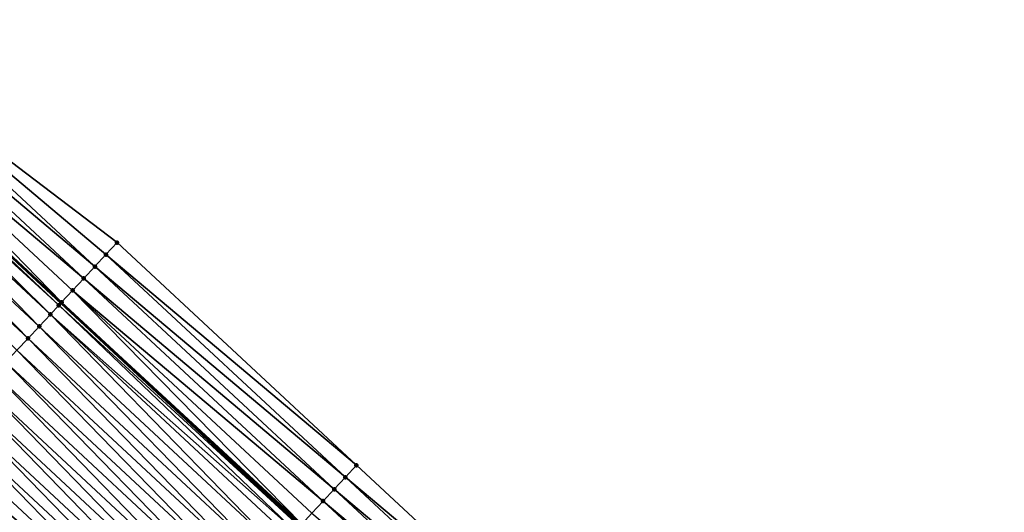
# Model space of a CAD drawing. Header units: feet. Extents: x 2017424 to 2024169, y 808042 to 818730.
# Tile 191 of 256: x 2019266 to 2019326, y 817157 to 817187. Entities that reach past the tile are written whole.
import ezdxf

# ---------------------------------------------------------------- set-up
doc = ezdxf.new("R2010")
doc.units = ezdxf.units.FT
doc.header["$MEASUREMENT"] = 0
for name, color, linetype, lineweight in [('EP_Travel Lane', 172, 'Continuous', 53), ('NB-Road Shots', 141, 'Continuous', 100), ('NB-Road X-Section', 40, 'Continuous', 13)]:
    doc.layers.add(name, color=color, linetype=linetype, lineweight=lineweight)
doc.layers.add('I-77-MM15-17_NB-Surface-BORDER', color=7, linetype='Continuous')
doc.layers.add('I-77-MM15-17_NB-Surface-TIN', color=7, linetype='Continuous')

msp = doc.modelspace()

# ---------------------------------------------------------------- linework, layer by layer
at = {"layer": 'EP_Travel Lane'}
msp.add_polyline3d([(2019194.609704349, 817237.3771864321, 260.867438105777), (2019209.347330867, 817223.8577270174, 260.7043416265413), (2019224.085712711, 817210.3605502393, 260.5329268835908), (2019238.842179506, 817196.8615576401, 260.3779006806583), (2019253.65140556, 817183.300408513, 260.2846762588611), (2019268.297263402, 817169.6808308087, 260.2057874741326), (2019282.943041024, 817156.0613277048, 260.1039300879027), (2019297.589915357, 817142.4661626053, 259.9925792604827), (2019312.258074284, 817128.8709844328, 259.8651264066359), (2019326.939267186, 817115.2231683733, 259.7167376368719), (2019341.465615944, 817101.3745356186, 259.5465178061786), (2019355.974300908, 817087.6093301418, 259.4132339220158)], dxfattribs=at)
at = {"layer": 'I-77-MM15-17_NB-Surface-BORDER', "color": 3, "linetype": 'Continuous', "lineweight": -3}
msp.add_polyline3d([(2019196.653826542, 817239.606620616, 260.7764798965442), (2019211.391404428, 817226.0872090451, 260.6052390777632), (2019226.801532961, 817213.3307927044, 260.3974846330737), (2019240.208495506, 817198.3557167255, 260.3244507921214), (2019255.711206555, 817185.516041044, 260.1964440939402), (2019271.718848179, 817173.3612359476, 260.0642393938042), (2019286.364578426, 817159.741781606, 259.9481460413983), (2019301.005035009, 817146.1523424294, 259.829885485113), (2019314.993519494, 817131.8236445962, 259.7240624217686), (2019329.022080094, 817117.4505027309, 259.6207692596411), (2019343.617691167, 817103.643969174, 259.4706225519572), (2019357.439061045, 817089.1539388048, 259.3640873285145)], dxfattribs=at)
at = {"layer": 'I-77-MM15-17_NB-Surface-TIN', "color": 128, "linetype": 'Continuous', "lineweight": -3}
for points in [[(2019270.357082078, 817171.8964516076, 260.1219450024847), (2019255.711206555, 817185.516041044, 260.1964440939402), (2019255.030339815, 817184.7836337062, 260.2299668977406)], [(2019270.357082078, 817171.8964516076, 260.1219450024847), (2019271.03795341, 817172.6288546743, 260.089737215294), (2019255.711206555, 817185.516041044, 260.1964440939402)], [(2019271.03795341, 817172.6288546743, 260.089737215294), (2019271.718848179, 817173.3612359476, 260.0642393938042), (2019255.711206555, 817185.516041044, 260.1964440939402)], [(2019269.676216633, 817171.1640430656, 260.1558385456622), (2019255.030339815, 817184.7836337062, 260.2299668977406), (2019254.349474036, 817184.0512254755, 260.2637645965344)], [(2019269.676216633, 817171.1640430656, 260.1558385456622), (2019270.357082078, 817171.8964516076, 260.1219450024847), (2019255.030339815, 817184.7836337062, 260.2299668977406)], [(2019268.320390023, 817169.7056988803, 260.2059623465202), (2019254.349474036, 817184.0512254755, 260.2637645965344), (2019253.668562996, 817183.3188593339, 260.2846035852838)], [(2019268.320390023, 817169.7056988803, 260.2059623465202), (2019268.995345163, 817170.4316401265, 260.1880070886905), (2019254.349474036, 817184.0512254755, 260.2637645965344)], [(2019268.995345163, 817170.4316401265, 260.1880070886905), (2019269.676216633, 817171.1640430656, 260.1558385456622), (2019254.349474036, 817184.0512254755, 260.2637645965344)], [(2019267.633372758, 817168.9670476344, 260.1866449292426), (2019253.404569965, 817183.034991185, 260.2820724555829), (2019253.065919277, 817182.6709013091, 260.2707377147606)], [(2019268.150397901, 817169.5229084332, 260.2043623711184), (2019253.615684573, 817183.2619947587, 260.284827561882), (2019253.404569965, 817183.034991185, 260.2820724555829)], [(2019267.633372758, 817168.9670476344, 260.1866449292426), (2019268.150397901, 817169.5229084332, 260.2043623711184), (2019253.404569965, 817183.034991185, 260.2820724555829)], [(2019253.615684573, 817183.2619947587, 260.284827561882), (2019268.297263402, 817169.6808308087, 260.2057874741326), (2019253.65140556, 817183.300408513, 260.2846762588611)], [(2019268.150397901, 817169.5229084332, 260.2043623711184), (2019268.297263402, 817169.6808308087, 260.2057874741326), (2019253.615684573, 817183.2619947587, 260.284827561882)], [(2019253.668562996, 817183.3188593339, 260.2846035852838), (2019253.65140556, 817183.300408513, 260.2846762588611), (2019268.297263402, 817169.6808308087, 260.2057874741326)], [(2019268.314424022, 817169.6992833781, 260.2059539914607), (2019253.668562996, 817183.3188593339, 260.2846035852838), (2019268.297263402, 817169.6808308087, 260.2057874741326)], [(2019268.314424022, 817169.6992833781, 260.2059539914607), (2019268.320390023, 817169.7056988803, 260.2059623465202), (2019253.668562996, 817183.3188593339, 260.2846035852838)], [(2019266.952310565, 817168.2348220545, 260.1642065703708), (2019252.987520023, 817182.5866158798, 260.2676684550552), (2019252.306452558, 817181.8543952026, 260.2437206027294)], [(2019267.633372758, 817168.9670476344, 260.1866449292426), (2019253.065919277, 817182.6709013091, 260.2707377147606), (2019252.987520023, 817182.5866158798, 260.2676684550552)], [(2019266.952310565, 817168.2348220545, 260.1642065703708), (2019267.633372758, 817168.9670476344, 260.1866449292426), (2019252.987520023, 817182.5866158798, 260.2676684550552)], [(2019266.271252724, 817167.5025924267, 260.1430144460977), (2019252.306452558, 817181.8543952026, 260.2437206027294), (2019251.625393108, 817181.1221670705, 260.2220680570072)], [(2019266.271252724, 817167.5025924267, 260.1430144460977), (2019266.952310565, 817168.2348220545, 260.1642065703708), (2019252.306452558, 817181.8543952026, 260.2437206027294)], [(2019265.59020826, 817166.770350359, 260.125652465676), (2019266.271252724, 817167.5025924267, 260.1430144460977), (2019251.625393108, 817181.1221670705, 260.2220680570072)], [(2019286.364578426, 817159.741781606, 259.9481460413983), (2019271.718848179, 817173.3612359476, 260.0642393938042), (2019271.03795341, 817172.6288546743, 260.089737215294)], [(2019285.683700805, 817159.0093843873, 259.9785533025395), (2019271.03795341, 817172.6288546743, 260.089737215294), (2019270.357082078, 817171.8964516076, 260.1219450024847)], [(2019285.683700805, 817159.0093843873, 259.9785533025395), (2019286.364578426, 817159.741781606, 259.9481460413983), (2019271.03795341, 817172.6288546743, 260.089737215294)], [(2019285.002846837, 817158.2769651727, 260.0157328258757), (2019270.357082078, 817171.8964516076, 260.1219450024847), (2019269.676216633, 817171.1640430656, 260.1558385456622)], [(2019285.002846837, 817158.2769651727, 260.0157328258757), (2019285.683700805, 817159.0093843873, 259.9785533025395), (2019270.357082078, 817171.8964516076, 260.1219450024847)], [(2019284.32199707, 817157.5445420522, 260.0541149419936), (2019269.676216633, 817171.1640430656, 260.1558385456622), (2019268.995345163, 817170.4316401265, 260.1880070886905)], [(2019284.32199707, 817157.5445420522, 260.0541149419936), (2019285.002846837, 817158.2769651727, 260.0157328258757), (2019269.676216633, 817171.1640430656, 260.1558385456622)], [(2019283.014370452, 817156.1380293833, 260.1043133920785), (2019268.995345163, 817170.4316401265, 260.1880070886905), (2019268.320390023, 817169.7056988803, 260.2059623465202)], [(2019283.014370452, 817156.1380293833, 260.1043133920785), (2019283.64113016, 817156.8121348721, 260.0875892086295), (2019268.995345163, 817170.4316401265, 260.1880070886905)], [(2019283.64113016, 817156.8121348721, 260.0875892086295), (2019284.32199707, 817157.5445420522, 260.0541149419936), (2019268.995345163, 817170.4316401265, 260.1880070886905)], [(2019282.608407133, 817155.7015396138, 260.0951215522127), (2019268.150397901, 817169.5229084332, 260.2043623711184), (2019267.633372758, 817168.9670476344, 260.1866449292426)], [(2019282.88225606, 817155.9959667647, 260.1033027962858), (2019268.297263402, 817169.6808308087, 260.2057874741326), (2019268.150397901, 817169.5229084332, 260.2043623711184)], [(2019282.608407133, 817155.7015396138, 260.0951215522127), (2019282.88225606, 817155.9959667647, 260.1033027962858), (2019268.150397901, 817169.5229084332, 260.2043623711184)], [(2019268.314424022, 817169.6992833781, 260.2059539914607), (2019268.297263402, 817169.6808308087, 260.2057874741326), (2019282.943041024, 817156.0613277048, 260.1039300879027)], [(2019282.88225606, 817155.9959667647, 260.1033027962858), (2019282.943041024, 817156.0613277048, 260.1039300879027), (2019268.297263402, 817169.6808308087, 260.2057874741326)], [(2019282.960204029, 817156.0797827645, 260.1041072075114), (2019268.320390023, 817169.7056988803, 260.2059623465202), (2019268.314424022, 817169.6992833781, 260.2059539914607)], [(2019282.960204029, 817156.0797827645, 260.1041072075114), (2019268.314424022, 817169.6992833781, 260.2059539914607), (2019282.943041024, 817156.0613277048, 260.1039300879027)], [(2019282.960204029, 817156.0797827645, 260.1041072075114), (2019283.014370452, 817156.1380293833, 260.1043133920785), (2019268.320390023, 817169.7056988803, 260.2059623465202)], [(2019281.598085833, 817154.6153258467, 260.0610033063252), (2019267.633372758, 817168.9670476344, 260.1866449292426), (2019266.952310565, 817168.2348220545, 260.1642065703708)], [(2019281.598085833, 817154.6153258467, 260.0610033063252), (2019282.279145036, 817155.3475542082, 260.0825852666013), (2019267.633372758, 817168.9670476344, 260.1866449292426)], [(2019282.279145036, 817155.3475542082, 260.0825852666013), (2019282.608407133, 817155.7015396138, 260.0951215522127), (2019267.633372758, 817168.9670476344, 260.1866449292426)], [(2019280.917034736, 817153.8830899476, 260.0417420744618), (2019266.952310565, 817168.2348220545, 260.1642065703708), (2019266.271252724, 817167.5025924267, 260.1430144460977)], [(2019280.917034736, 817153.8830899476, 260.0417420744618), (2019281.598085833, 817154.6153258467, 260.0610033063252), (2019266.952310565, 817168.2348220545, 260.1642065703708)], [(2019280.235994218, 817153.1508442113, 260.0255096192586), (2019266.271252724, 817167.5025924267, 260.1430144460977), (2019265.59020826, 817166.770350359, 260.125652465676)], [(2019280.235994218, 817153.1508442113, 260.0255096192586), (2019280.917034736, 817153.8830899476, 260.0417420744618), (2019266.271252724, 817167.5025924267, 260.1430144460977)], [(2019279.554954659, 817152.4185975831, 260.0095518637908), (2019265.59020826, 817166.770350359, 260.125652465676), (2019264.909164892, 817166.0381072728, 260.1086040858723)], [(2019279.554954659, 817152.4185975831, 260.0095518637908), (2019280.235994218, 817153.1508442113, 260.0255096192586), (2019265.59020826, 817166.770350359, 260.125652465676)], [(2019278.87390519, 817151.6863601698, 259.9907567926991), (2019264.909164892, 817166.0381072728, 260.1086040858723), (2019264.22810533, 817165.3058792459, 260.0869191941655)], [(2019278.87390519, 817151.6863601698, 259.9907567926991), (2019279.554954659, 817152.4185975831, 260.0095518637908), (2019264.909164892, 817166.0381072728, 260.1086040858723)], [(2019278.192829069, 817150.9541475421, 259.9643306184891), (2019264.22810533, 817165.3058792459, 260.0869191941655), (2019263.547026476, 817164.5736691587, 260.0597107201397)], [(2019278.192829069, 817150.9541475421, 259.9643306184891), (2019278.87390519, 817151.6863601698, 259.9907567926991), (2019264.22810533, 817165.3058792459, 260.0869191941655)], [(2019277.5117539, 817150.221934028, 259.9381773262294), (2019263.547026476, 817164.5736691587, 260.0597107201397), (2019262.865952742, 817163.8414543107, 260.0339681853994)], [(2019277.5117539, 817150.221934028, 259.9381773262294), (2019278.192829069, 817150.9541475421, 259.9643306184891), (2019263.547026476, 817164.5736691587, 260.0597107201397)], [(2019276.830686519, 817149.4897132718, 259.9142537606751), (2019262.865952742, 817163.8414543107, 260.0339681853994), (2019262.184892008, 817163.1092273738, 260.0119475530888)], [(2019276.830686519, 817149.4897132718, 259.9142537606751), (2019277.5117539, 817150.221934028, 259.9381773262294), (2019262.865952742, 817163.8414543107, 260.0339681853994)], [(2019276.149641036, 817148.757472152, 259.8965999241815), (2019262.184892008, 817163.1092273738, 260.0119475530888), (2019261.503835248, 817162.3769967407, 259.9910650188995)], [(2019276.149641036, 817148.757472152, 259.8965999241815), (2019276.830686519, 817149.4897132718, 259.9142537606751), (2019262.184892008, 817163.1092273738, 260.0119475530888)], [(2019275.46859408, 817148.0252324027, 259.8785242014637), (2019261.503835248, 817162.3769967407, 259.9910650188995), (2019260.822791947, 817161.644753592, 259.9740359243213)], [(2019275.46859408, 817148.0252324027, 259.8785242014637), (2019276.149641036, 817148.757472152, 259.8965999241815), (2019261.503835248, 817162.3769967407, 259.9910650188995)], [(2019275.46859408, 817148.0252324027, 259.8785242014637), (2019260.822791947, 817161.644753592, 259.9740359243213), (2019260.163591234, 817160.936025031, 259.9532830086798)], [(2019274.106446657, 817146.5608026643, 259.827052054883), (2019260.141732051, 817160.9125258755, 259.9522553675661), (2019259.460656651, 817160.1803125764, 259.9260358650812)], [(2019274.787511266, 817147.293025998, 259.8501819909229), (2019260.149574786, 817160.9209570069, 259.9526240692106), (2019260.141732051, 817160.9125258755, 259.9522553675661)], [(2019274.106446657, 817146.5608026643, 259.827052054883), (2019274.787511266, 817147.293025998, 259.8501819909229), (2019260.141732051, 817160.9125258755, 259.9522553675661)], [(2019260.163591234, 817160.936025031, 259.9532830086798), (2019260.149574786, 817160.9209570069, 259.9526240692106), (2019274.795351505, 817147.3014547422, 259.850508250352)], [(2019274.787511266, 817147.293025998, 259.8501819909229), (2019274.795351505, 817147.3014547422, 259.850508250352), (2019260.149574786, 817160.9209570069, 259.9526240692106)], [(2019275.46859408, 817148.0252324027, 259.8785242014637), (2019260.163591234, 817160.936025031, 259.9532830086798), (2019274.795351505, 817147.3014547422, 259.850508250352)], [(2019273.425402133, 817145.8285606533, 259.8096726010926), (2019259.460656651, 817160.1803125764, 259.9260358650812), (2019258.779600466, 817159.4480814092, 259.9053177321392)], [(2019273.425402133, 817145.8285606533, 259.8096726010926), (2019274.106446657, 817146.5608026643, 259.827052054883), (2019259.460656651, 817160.1803125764, 259.9260358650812)], [(2019301.005035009, 817146.1523424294, 259.829885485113), (2019286.364578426, 817159.741781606, 259.9481460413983), (2019285.683700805, 817159.0093843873, 259.9785533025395)], [(2019272.744331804, 817145.0963426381, 259.7849051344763), (2019258.779600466, 817159.4480814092, 259.9053177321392), (2019258.098529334, 817158.7158641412, 259.8803202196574)], [(2019272.744331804, 817145.0963426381, 259.7849051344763), (2019273.425402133, 817145.8285606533, 259.8096726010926), (2019258.779600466, 817159.4480814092, 259.9053177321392)], [(2019300.325404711, 817145.4187875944, 259.8603310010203), (2019285.683700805, 817159.0093843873, 259.9785533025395), (2019285.002846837, 817158.2769651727, 260.0157328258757)], [(2019300.325404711, 817145.4187875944, 259.8603310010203), (2019301.005035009, 817146.1523424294, 259.829885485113), (2019285.683700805, 817159.0093843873, 259.9785533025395)], [(2019272.063272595, 817144.364114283, 259.7633211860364), (2019258.098529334, 817158.7158641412, 259.8803202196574), (2019257.417471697, 817157.9836343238, 259.8591865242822)], [(2019272.063272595, 817144.364114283, 259.7633211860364), (2019272.744331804, 817145.0963426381, 259.7849051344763), (2019258.098529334, 817158.7158641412, 259.8803202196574)], [(2019271.382218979, 817143.631880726, 259.7433388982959), (2019257.417471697, 817157.9836343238, 259.8591865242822), (2019256.736415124, 817157.251403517, 259.8383574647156)], [(2019271.382218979, 817143.631880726, 259.7433388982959), (2019272.063272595, 817144.364114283, 259.7633211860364), (2019257.417471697, 817157.9836343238, 259.8591865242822)], [(2019299.645810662, 817144.6851991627, 259.8985172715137), (2019285.002846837, 817158.2769651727, 260.0157328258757), (2019284.32199707, 817157.5445420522, 260.0541149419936)], [(2019299.645810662, 817144.6851991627, 259.8985172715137), (2019300.325404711, 817145.4187875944, 259.8603310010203), (2019285.002846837, 817158.2769651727, 260.0157328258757)], [(2019270.701170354, 817142.8996425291, 259.7247851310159), (2019256.736415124, 817157.251403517, 259.8383574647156), (2019256.055367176, 817156.51916469, 259.8199976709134)], [(2019270.701170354, 817142.8996425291, 259.7247851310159), (2019271.382218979, 817143.631880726, 259.7433388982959), (2019256.736415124, 817157.251403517, 259.8383574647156)], [(2019298.966228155, 817143.9516000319, 259.9391686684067), (2019284.32199707, 817157.5445420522, 260.0541149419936), (2019283.64113016, 817156.8121348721, 260.0875892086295)], [(2019298.966228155, 817143.9516000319, 259.9391686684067), (2019299.645810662, 817144.6851991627, 259.8985172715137), (2019284.32199707, 817157.5445420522, 260.0541149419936)]]:
    msp.add_3dface(points, dxfattribs=at)
at = {"layer": 'NB-Road Shots', "lineweight": 100}
for p in [(2019271.718848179, 817173.3612359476, 260.0642393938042), (2019271.03795341, 817172.6288546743, 260.089737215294), (2019270.357082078, 817171.8964516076, 260.1219450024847), (2019269.676216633, 817171.1640430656, 260.1558385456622), (2019268.995345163, 817170.4316401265, 260.1880070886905), (2019268.150397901, 817169.5229084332, 260.2043623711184), (2019268.314424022, 817169.6992833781, 260.2059539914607), (2019268.320390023, 817169.7056988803, 260.2059623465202), (2019267.633372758, 817168.9670476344, 260.1866449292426), (2019266.952310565, 817168.2348220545, 260.1642065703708), (2019266.271252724, 817167.5025924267, 260.1430144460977), (2019286.364578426, 817159.741781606, 259.9481460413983), (2019285.683700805, 817159.0093843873, 259.9785533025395), (2019285.002846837, 817158.2769651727, 260.0157328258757), (2019284.32199707, 817157.5445420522, 260.0541149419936)]:
    msp.add_point(p, dxfattribs=at)
at = {"layer": 'NB-Road X-Section', "extrusion": (-0.7322901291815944, 0.6809760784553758, 0.004769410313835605), "elevation": -922215.9965423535, "flags": 128}
msp.add_lwpolyline([(-1973506.168771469, 4658.543709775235), (-1973505.168771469, 4658.569207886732), (-1973504.168771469, 4658.601416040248), (-1973503.168771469, 4658.635309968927), (-1973502.168771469, 4658.667478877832), (-1973501.177532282, 4658.685434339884), (-1973501.168771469, 4658.685425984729), (-1973500.927913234, 4658.683834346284), (-1973500.168771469, 4658.666116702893), (-1973499.168771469, 4658.64367808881), (-1973498.168771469, 4658.622485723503), (-1973497.168771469, 4658.605123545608), (-1973496.168771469, 4658.588074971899), (-1973495.168771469, 4658.566389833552), (-1973494.168771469, 4658.539181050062), (-1973493.168771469, 4658.513438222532), (-1973492.168771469, 4658.49141733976), (-1973491.168771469, 4658.470534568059), (-1973490.168771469, 4658.453505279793), (-1973489.200865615, 4658.432752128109), (-1973489.168771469, 4658.431724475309), (-1973488.168771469, 4658.405504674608), (-1973487.168771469, 4658.384786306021), (-1973486.168771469, 4658.359788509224), (-1973485.168771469, 4658.338654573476), (-1973484.168771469, 4658.317825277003), (-1973483.168771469, 4658.29946527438), (-1973482.168771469, 4658.27577118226), (-1973481.168771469, 4658.243469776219), (-1973480.168771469, 4658.212301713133), (-1973479.168771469, 4658.184803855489), (-1973478.168771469, 4658.163176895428), (-1973477.168771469, 4658.147644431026), (-1973476.293151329, 4658.11318188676)], dxfattribs=at)
at = {"layer": 'NB-Road X-Section', "extrusion": (-0.7322901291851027, 0.6809760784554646, 0.004769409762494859), "elevation": -922235.9965495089, "flags": 128}
msp.add_lwpolyline([(-1973506.168769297, 4658.52249594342), (-1973505.168769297, 4658.552903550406), (-1973504.168769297, 4658.590083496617), (-1973503.168769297, 4658.628466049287), (-1973502.168769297, 4658.661940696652), (-1973501.248309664, 4658.678665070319), (-1973501.168769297, 4658.678458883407), (-1973501.054309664, 4658.677654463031), (-1973500.652214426, 4658.669473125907), (-1973500.168769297, 4658.656936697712), (-1973499.168769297, 4658.635354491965), (-1973498.168769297, 4658.616093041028), (-1973497.168769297, 4658.599860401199), (-1973496.168769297, 4658.58390246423), (-1973495.168769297, 4658.565107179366), (-1973494.168769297, 4658.538680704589), (-1973493.168769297, 4658.512527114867), (-1973492.168769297, 4658.488603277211), (-1973491.168769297, 4658.470949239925), (-1973490.168769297, 4658.452873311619), (-1973489.168769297, 4658.424530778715), (-1973488.168769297, 4658.401400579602), (-1973487.168769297, 4658.384020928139), (-1973486.168769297, 4658.359253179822), (-1973485.168769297, 4658.337668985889), (-1973484.168769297, 4658.317686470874), (-1973483.168769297, 4658.299132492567), (-1973482.168769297, 4658.277465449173), (-1973481.168769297, 4658.248272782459), (-1973480.168769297, 4658.216916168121), (-1973479.168769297, 4658.185372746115), (-1973478.168769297, 4658.164466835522), (-1973477.168769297, 4658.157073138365), (-1973476.168769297, 4658.117991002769), (-1973476.154309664, 4658.117350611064)], dxfattribs=at)

doc.saveas('drawing.dxf')
